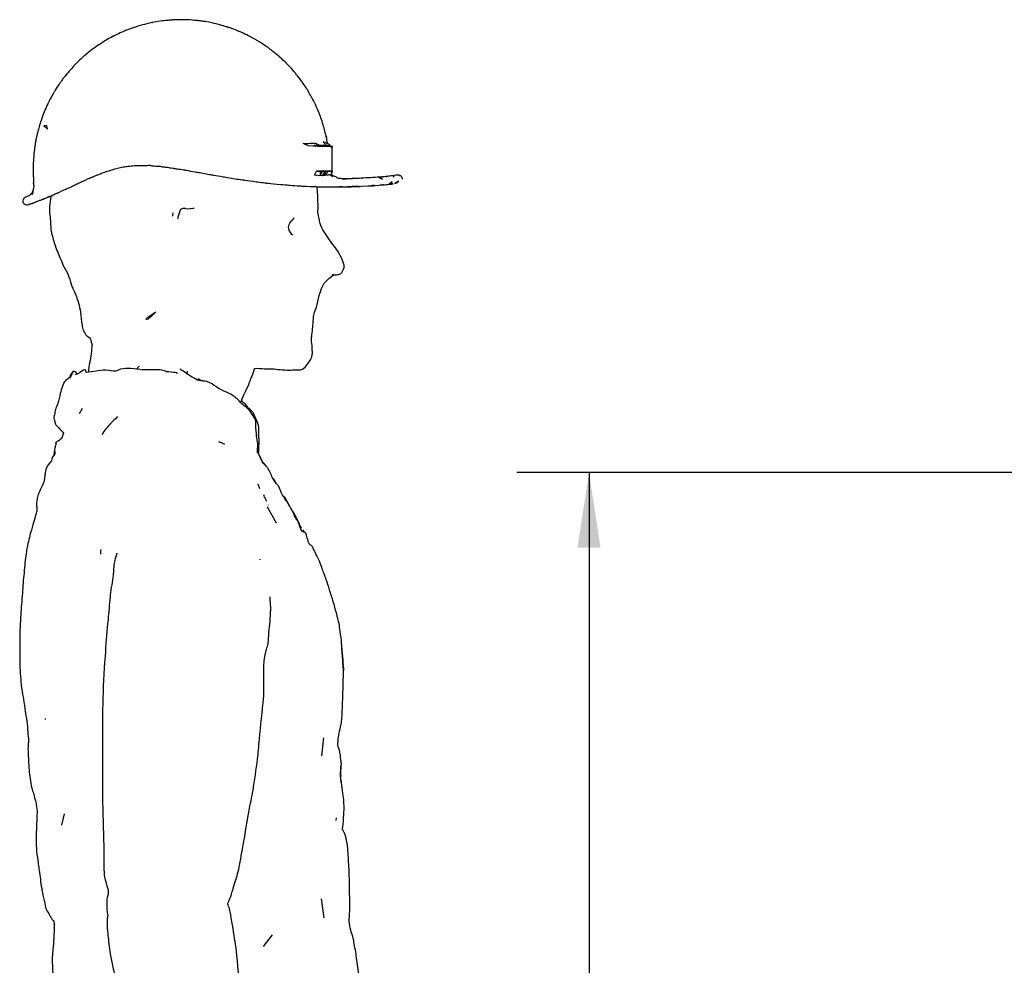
# Paper-space layout 'Sheet8' of a CAD drawing. Header units: inches. Extents: x 2.62 to 9.83, y 0.45 to 7.44.
# Tile 4 of 11: x 2.64 to 4.34, y 5.77 to 7.41. Entities that reach past the tile are written whole.
import ezdxf

# ---------------------------------------------------------------- set-up
doc = ezdxf.new("R2010")
doc.units = ezdxf.units.IN
doc.header["$MEASUREMENT"] = 0
doc.layers.add('FORMAT', color=7, linetype='Continuous')
doc.styles.add('SLDTEXTSTYLE0', font='TXT', dxfattribs={"width": 0.75})
doc.dimstyles.new('SLDDIMSTYLE11', dxfattribs={"dimtxt": 0.104167, "dimasz": 0.13, "dimexe": 0, "dimexo": 0.0625, "dimgap": 0.026042, "dimtad": 0, "dimtih": 1, "dimtoh": 1, "dimdec": 1, "dimlfac": 18, "dimrnd": 1e-09, "dimzin": 12, "dimdsep": 46, "dimtxsty": 'SLDTEXTSTYLE0', "dimsah": 1, "dimcen": 0.09, "dimadec": 0, "dimazin": 3, "dimtfac": 1, "dimtdec": 1, "dimtofl": 0, "dimtmove": 0, "dimatfit": 3, "dimfxl": 1, "dimfrac": 2, "dimtolj": 1, "dimtzin": 12, "dimarcsym": 0})

# ---------------------------------------------------------------- blocks, each defined once
blk = doc.blocks.new('_D_56')
at = {"layer": 'FORMAT', "color": 7}
for p, q in [((6.2512, 6.6212), (3.4981, 6.6212)), ((3.6231, 6.6212), (3.6231, 5.1191)), ((3.4692, 5.098), (3.4375, 5.098)), ((3.4375, 5.098), (3.4375, 4.9325)), ((3.777, 5.098), (3.8087, 5.098)), ((3.8087, 5.098), (3.8087, 4.9325)), ((3.4375, 4.9325), (3.4692, 4.9325)), ((3.8087, 4.9325), (3.777, 4.9325)), ((3.6231, 3.2835), (3.6231, 4.7725)), ((4.3396, 3.2835), (3.4981, 3.2835))]:
    blk.add_line(p, q, dxfattribs=at)
for points in [[(3.6231, 6.6212), (3.6031, 6.4912), (3.6431, 6.4912)], [(3.6231, 3.2835), (3.6431, 3.4135), (3.6031, 3.4135)]]:
    blk.add_solid(points, dxfattribs=at)
at = {"layer": 'FORMAT', "color": 7, "char_height": 0.10417, "attachment_point": 1, "style": 'SLDTEXTSTYLE0'}
for s, insert in [('1526', (3.4692, 5.0668)), ('60.1', (3.4884, 4.9068))]:
    blk.add_mtext(s, dxfattribs=dict(at, insert=insert))

psp = doc.layouts.new('Sheet8')

# ---------------------------------------------------------------- linework, layer by layer
at = {"color": 7, "linetype": 'Continuous', "lineweight": 25}
for p, q in [((2.68354, 7.22205), (2.67845, 7.22211)), ((3.16464, 7.18792), (3.14596, 7.18792)), ((3.17009, 7.19148), (3.17009, 7.19148)), ((3.17455, 7.18792), (3.17512, 7.18792)), ((3.17512, 7.18792), (3.1759, 7.1873)), ((3.17618, 7.18709), (3.17785, 7.18577)), ((3.17785, 7.16917), (3.17785, 7.18639)), ((3.17785, 7.14355), (3.17785, 7.16465)), ((3.14748, 7.13642), (3.15091, 7.14349)), ((3.15702, 7.14347), (3.1609, 7.14347)), ((3.15702, 7.14347), (3.15715, 7.13593)), ((3.1609, 7.14347), (3.15715, 7.13593)), ((3.16053, 7.13539), (3.15715, 7.13593)), ((3.16531, 7.14347), (3.16053, 7.13539)), ((3.1609, 7.14347), (3.16531, 7.14347)), ((3.16611, 7.14347), (3.16489, 7.13583)), ((3.17131, 7.14347), (3.16489, 7.13583)), ((3.16531, 7.14347), (3.16611, 7.14347)), ((3.17131, 7.14347), (3.16611, 7.14347)), ((3.17785, 7.14351), (3.1755, 7.13528)), ((3.17783, 7.13484), (3.1768, 7.13577)), ((3.17784, 7.14346), (3.17785, 7.14349)), ((3.17784, 7.14344), (3.17785, 7.14347)), ((3.17785, 7.14347), (3.17785, 7.14349)), ((3.17785, 7.14349), (3.17785, 7.14347)), ((3.26517, 7.12929), (3.2627, 7.13282)), ((3.19336, 7.1162), (3.19548, 7.11623)), ((3.19596, 7.11623), (3.19411, 7.11619)), ((3.21405, 7.1306), (3.19551, 7.13013)), ((3.19994, 7.13017), (3.21311, 7.13056)), ((3.2625, 7.12057), (3.26277, 7.12074)), ((3.26277, 7.12074), (3.26286, 7.12069)), ((3.29996, 7.12964), (3.29997, 7.12964)), ((2.65802, 7.10536), (2.65572, 7.10337)), ((2.65704, 7.10436), (2.65793, 7.10507)), ((2.6579, 7.10497), (2.6579, 7.10496)), ((2.65793, 7.10507), (2.65793, 7.10507)), ((2.64189, 7.08994), (2.64203, 7.08999)), ((2.64226, 7.09425), (2.64227, 7.09424)), ((2.91197, 7.06706), (2.90981, 7.06094)), ((2.92322, 7.07994), (2.92169, 7.07818)), ((3.17673, 6.96082), (3.18049, 6.96394)), ((3.19293, 6.96616), (3.19294, 6.96623)), ((2.73008, 6.79654), (2.73013, 6.79759)), ((2.73013, 6.79735), (2.73012, 6.79734)), ((2.73013, 6.79651), (2.73013, 6.79735)), ((2.73633, 6.7925), (2.73568, 6.79256)), ((2.73625, 6.79245), (2.73575, 6.79245)), ((2.75171, 6.79485), (2.7516, 6.79494)), ((2.8433, 6.80546), (2.83883, 6.80023)), ((2.89074, 6.79592), (2.88972, 6.79567)), ((2.92649, 6.79263), (2.92704, 6.79674)), ((2.95085, 6.78028), (2.94604, 6.78387)), ((2.74477, 6.73232), (2.73961, 6.72316)), ((2.74479, 6.73242), (2.74476, 6.73225)), ((2.69967, 6.67231), (2.69961, 6.67231)), ((2.69734, 6.65794), (2.69706, 6.65236)), ((2.69808, 6.65449), (2.69646, 6.65075)), ((3.05441, 6.64643), (3.05285, 6.6495)), ((3.05251, 6.59293), (3.04951, 6.60137)), ((3.06775, 6.56485), (3.06761, 6.56521)), ((3.16027, 6.1306), (3.16379, 6.16167)), ((2.71381, 6.02976), (2.70872, 6.01011)), ((3.18477, 6.01828), (3.18542, 6.02279)), ((3.16436, 5.84955), (3.15965, 5.8828)), ((3.05873, 5.8002), (3.07438, 5.82059))]:
    psp.add_line(p, q, dxfattribs=at)
at = {"color": 7, "linetype": 'Continuous', "lineweight": 25, "flags": 128}
for points in [[(2.67845, 7.22211), (2.6846, 7.21639), (2.68354, 7.22205)], [(3.15679, 7.18792), (3.14987, 7.1915), (3.14504, 7.19127), (3.14005, 7.19148), (3.13652, 7.19088), (3.13261, 7.191), (3.12757, 7.19119)], [(3.17775, 7.18473), (3.174, 7.18638), (3.15272, 7.18639), (3.13632, 7.18733), (3.12757, 7.19119)], [(3.16915, 7.19142), (3.1625, 7.19411), (3.16827, 7.18792), (3.16464, 7.18792)], [(3.17009, 7.19148), (3.17009, 7.19148), (3.16915, 7.19142)], [(3.17774, 7.14379), (3.17785, 7.16396), (3.17775, 7.18473)], [(3.17785, 7.18639), (3.17785, 7.18639), (3.17775, 7.18473)], [(3.15715, 7.13593), (3.15517, 7.13536), (3.15225, 7.13627), (3.15044, 7.13571), (3.14748, 7.13642)], [(3.17774, 7.14379), (3.16511, 7.14359), (3.15091, 7.14349)], [(3.15091, 7.14349), (3.15476, 7.14347), (3.15702, 7.14347)], [(3.16489, 7.13583), (3.16212, 7.13622), (3.16053, 7.13539)], [(3.1755, 7.13528), (3.17319, 7.13775), (3.17124, 7.13667), (3.16865, 7.13626), (3.16653, 7.13638), (3.16489, 7.13583)], [(3.17774, 7.14379), (3.17785, 7.14359), (3.17785, 7.14351)], [(3.26517, 7.12929), (3.25787, 7.13297), (3.2627, 7.13282)], [(3.28483, 7.13276), (3.2846, 7.1354), (3.284, 7.1345), (3.28483, 7.13276)], [(3.20164, 7.13012), (3.19609, 7.13004), (3.20231, 7.12964), (3.20164, 7.13012)], [(3.28154, 7.12526), (3.27999, 7.12186), (3.27609, 7.12068), (3.28154, 7.12526)], [(3.29342, 7.12608), (3.28678, 7.12196), (3.29141, 7.12391), (3.29342, 7.12608)], [(2.71219, 6.69), (2.71218, 6.68974), (2.70957, 6.68123), (2.70961, 6.68089), (2.70961, 6.68089)], [(3.08153, 6.53347), (3.06575, 6.56103), (3.06729, 6.56204), (3.06729, 6.56204)], [(2.69648, 5.83931), (2.69662, 5.83794), (2.69654, 5.83897), (2.69599, 5.82782), (2.69586, 5.81845), (2.69497, 5.80543), (2.69383, 5.79508), (2.69302, 5.77991), (2.69298, 5.77788), (2.69294, 5.77707), (2.6929, 5.7751), (2.69438, 5.73782), (2.69552, 5.71425), (2.69689, 5.6757), (2.69738, 5.665), (2.69746, 5.66408), (2.69689, 5.66064), (2.69532, 5.65192), (2.69532, 5.65192)]]:
    psp.add_lwpolyline(points, dxfattribs=at)
at = {"color": 7, "linetype": 'Continuous', "lineweight": 25}
for centre, radius, start, end in [((3.17261, 7.5464), 0.40293, 269.81499, 270.74586), ((3.19458, 7.12597), 0.02123, 146.29361, 153.99648)]:
    psp.add_arc(centre, radius, start, end, dxfattribs=at)
for points, knots in [([(3.17009, 7.19148), (3.16995, 7.19217), (3.16973, 7.19325), (3.16684, 7.20888), (3.16866, 7.1997), (3.16715, 7.20543), (3.16473, 7.21539), (3.16413, 7.21803), (3.16408, 7.21823), (3.16311, 7.22124), (3.16096, 7.22931), (3.15745, 7.23849), (3.15674, 7.24052), (3.15628, 7.24173), (3.15635, 7.24151), (3.15257, 7.25027), (3.1513, 7.25354), (3.15113, 7.25444), (3.14581, 7.26516), (3.14349, 7.26979), (3.14385, 7.26888), (3.13773, 7.28023), (3.13415, 7.2858), (3.13233, 7.28884), (3.12997, 7.29249), (3.12582, 7.29818), (3.12652, 7.29726), (3.11573, 7.31158), (3.11493, 7.31241), (3.10467, 7.32426), (3.10634, 7.32242), (3.10092, 7.32803), (3.09795, 7.33112), (3.09623, 7.33255), (3.08842, 7.34044), (3.07442, 7.3515), (3.07748, 7.34951), (3.07502, 7.35103), (3.06584, 7.35828), (3.06102, 7.36149), (3.05743, 7.3639), (3.05208, 7.36737), (3.04522, 7.37144), (3.03874, 7.37509), (3.03746, 7.37578), (3.03246, 7.37849), (3.02096, 7.38372), (3.01587, 7.38605), (3.01739, 7.3853), (3.00354, 7.39102), (3.00336, 7.39082), (2.99988, 7.39212), (2.9903, 7.3952), (3.00304, 7.3908), (2.99046, 7.39509), (2.99056, 7.39505), (2.98306, 7.39704), (2.97231, 7.39998), (2.96892, 7.4005), (2.95913, 7.40248), (2.95644, 7.40285), (2.94767, 7.40398), (2.94428, 7.40449), (2.93754, 7.40485), (2.93046, 7.40554), (2.92869, 7.4056), (2.92384, 7.40571), (2.91567, 7.40584), (2.91644, 7.40587), (2.91557, 7.40584), (2.91156, 7.40569), (2.90328, 7.40537), (2.89955, 7.40532), (2.89717, 7.40508), (2.89247, 7.40439), (2.88472, 7.40402), (2.87485, 7.40232), (2.86919, 7.40138), (2.86577, 7.40075), (2.86699, 7.40098), (2.86028, 7.39976), (2.85337, 7.39773), (2.84902, 7.39679), (2.84899, 7.39678), (2.84582, 7.39583), (2.83656, 7.39297), (2.83344, 7.392), (2.83407, 7.3922), (2.82251, 7.38798), (2.82237, 7.38795), (2.82175, 7.3877), (2.81944, 7.38668), (2.816, 7.38532), (2.80854, 7.38199), (2.7933, 7.37431), (2.80193, 7.3787), (2.80025, 7.3781), (2.79506, 7.37522), (2.79444, 7.37484), (2.78579, 7.37023), (2.7795, 7.36609), (2.77639, 7.36414), (2.768, 7.35869), (2.7603, 7.35267), (2.75747, 7.3506), (2.75401, 7.34762), (2.75031, 7.34471), (2.74858, 7.34307), (2.74005, 7.33559), (2.73532, 7.33088), (2.7253, 7.32044), (2.72239, 7.31662), (2.71902, 7.31304), (2.7157, 7.30892), (2.71075, 7.30235), (2.71299, 7.30568), (2.70591, 7.29558), (2.70591, 7.29573), (2.70115, 7.28874), (2.69853, 7.28464), (2.69563, 7.27971), (2.69633, 7.28093), (2.68807, 7.26574), (2.68732, 7.26455), (2.68472, 7.25922), (2.68051, 7.2502), (2.67752, 7.24251), (2.67378, 7.23272), (2.67271, 7.22911), (2.67184, 7.22637), (2.67101, 7.22322), (2.669, 7.21551), (2.66819, 7.21421), (2.66596, 7.20452), (2.6632, 7.1916), (2.66583, 7.20346), (2.66259, 7.18684), (2.66138, 7.17526), (2.66118, 7.17512), (2.66092, 7.17197), (2.66102, 7.17247), (2.65954, 7.15219), (2.66001, 7.15015), (2.65999, 7.13475), (2.66028, 7.13312), (2.66072, 7.12799), (2.66066, 7.12377), (2.66052, 7.12061), (2.66087, 7.12652), (2.66011, 7.11353), (2.66138, 7.12177), (2.65863, 7.10266), (2.65639, 7.10143), (2.66024, 7.11193), (2.65847, 7.10667), (2.6579, 7.10497)], [0, 0, 0, 0, 0.0057373, 0.0090655, 0.0270714, 0.0339509, 0.0412996, 0.041466, 0.0414751, 0.0417122, 0.0497557, 0.0565648, 0.0575547, 0.0575948, 0.0590732, 0.0614253, 0.0787955, 0.0929735, 0.1005384, 0.1007024, 0.1028162, 0.1095801, 0.1191341, 0.1201839, 0.1307904, 0.1309863, 0.1337784, 0.1423102, 0.1508191, 0.156153, 0.167172, 0.1781362, 0.1795318, 0.1859543, 0.1968704, 0.2083179, 0.2267997, 0.252748, 0.261736, 0.2619454, 0.2642471, 0.2728516, 0.2798135, 0.2910626, 0.2934707, 0.3049011, 0.3141639, 0.3144728, 0.3166719, 0.326201, 0.3390039, 0.3396067, 0.3474622, 0.3533792, 0.3587577, 0.3607762, 0.3644411, 0.3774104, 0.3900346, 0.3901083, 0.4032185, 0.4153947, 0.4244395, 0.4433454, 0.4450269, 0.445563, 0.4505991, 0.4544355, 0.4547038, 0.4547165, 0.4560883, 0.4647605, 0.4665257, 0.4691749, 0.4781744, 0.4876628, 0.4878302, 0.4978231, 0.4987719, 0.5003542, 0.5011247, 0.5152063, 0.5152272, 0.515241, 0.5152833, 0.5261679, 0.526376, 0.5275949, 0.535239, 0.5354492, 0.5354676, 0.5378155, 0.5559188, 0.5586134, 0.5718948, 0.5846433, 0.596458, 0.5964734, 0.5978132, 0.6062293, 0.6121951, 0.6142732, 0.6224723, 0.6314791, 0.6320074, 0.6441432, 0.6443766, 0.6445216, 0.6533607, 0.660179, 0.6610177, 0.6812808, 0.684693, 0.6847714, 0.6917432, 0.7068094, 0.7150105, 0.7268374, 0.7270551, 0.7386247, 0.7386842, 0.7405156, 0.7526148, 0.754835, 0.7549499, 0.7645106, 0.7749612, 0.7750101, 0.7936645, 0.7943208, 0.7957158, 0.8182398, 0.8286909, 0.830176, 0.8399499, 0.8609061, 0.8672066, 0.8752046, 0.8776491, 0.8777338, 0.8813113, 0.8905295, 0.9024033, 0.9037029, 0.9191241, 0.9302697, 0.9303023, 0.9304004, 0.9358948, 0.955787, 0.9736091, 0.9785729, 0.99108, 0.9971324, 1, 1, 1, 1]), ([(3.16464, 7.18792), (3.16734, 7.18863), (3.1708, 7.18954), (3.17658, 7.18695), (3.17785, 7.18638)], [0, 0, 0, 0, 0.7800591, 1, 1, 1, 1]), ([(3.17785, 7.18639), (3.17741, 7.18671), (3.176, 7.18773), (3.18215, 7.18162), (3.17116, 7.19072), (3.1705, 7.19119), (3.17009, 7.19148)], [0, 0, 0, 0, 0.2548603, 0.8251381, 0.8900441, 1, 1, 1, 1]), ([(2.71178, 7.11031), (2.71256, 7.11086), (2.71388, 7.11179), (2.71847, 7.11278), (2.71985, 7.11408), (2.72515, 7.11487), (2.73223, 7.11965), (2.73314, 7.11993), (2.73945, 7.1233), (2.74422, 7.12509), (2.74899, 7.12732), (2.75171, 7.12863), (2.75682, 7.13125), (2.75803, 7.13123), (2.76253, 7.13349), (2.76611, 7.13523), (2.77234, 7.13737), (2.77706, 7.13938), (2.78359, 7.14159), (2.7886, 7.14375), (2.7958, 7.14557), (2.80097, 7.14734), (2.80704, 7.14895), (2.81311, 7.1502), (2.81878, 7.1513), (2.8231, 7.15203), (2.83127, 7.15258), (2.83834, 7.15344), (2.84705, 7.15353), (2.85311, 7.15349), (2.85905, 7.15328), (2.86194, 7.15455), (2.86506, 7.15207), (2.87132, 7.15278), (2.876, 7.1519), (2.87819, 7.15235), (2.88295, 7.15095), (2.88876, 7.15079), (2.89683, 7.14952), (2.89992, 7.14887), (2.90468, 7.14839), (2.90425, 7.14836), (2.90681, 7.14765), (2.91099, 7.14778), (2.918, 7.14593), (2.92289, 7.14542), (2.92935, 7.14405), (2.93653, 7.14315), (2.94626, 7.14112), (2.95475, 7.14034), (2.96383, 7.13798), (2.97559, 7.13622), (2.98488, 7.13451), (3.00056, 7.13176), (3.013, 7.12982), (3.02129, 7.12867), (3.02639, 7.12784), (3.02141, 7.12879), (3.041, 7.12583), (3.04805, 7.12496), (3.06, 7.12342), (3.07131, 7.12211), (3.0793, 7.12122), (3.0923, 7.12015), (3.09164, 7.12014), (3.09848, 7.11966), (3.10543, 7.11914), (3.11649, 7.11816), (3.13679, 7.11718), (3.14551, 7.11676), (3.14467, 7.11679), (3.15551, 7.11649), (3.16674, 7.11645), (3.17457, 7.1161), (3.17581, 7.11611), (3.17471, 7.116), (3.20089, 7.11626), (3.18713, 7.11606), (3.19534, 7.11622), (3.19606, 7.11623)], [0, 0, 0, 0, 0.013555, 0.0230459, 0.024736, 0.0266153, 0.0550614, 0.0565022, 0.066993, 0.0827529, 0.0854722, 0.0946307, 0.1055485, 0.1138083, 0.1163252, 0.1313284, 0.1412229, 0.1525069, 0.1592342, 0.1772026, 0.1843189, 0.1969313, 0.2055788, 0.2204402, 0.2218037, 0.2368495, 0.2465475, 0.2620558, 0.2722997, 0.2882998, 0.2918054, 0.3008554, 0.3040726, 0.31766, 0.3234765, 0.3279911, 0.3335248, 0.3439367, 0.3570403, 0.3659245, 0.3694373, 0.3697034, 0.3699013, 0.3795084, 0.3967415, 0.4000733, 0.4026617, 0.4272818, 0.433352, 0.4485714, 0.4665091, 0.4765809, 0.5033704, 0.5107859, 0.5504854, 0.5557437, 0.5612931, 0.5631675, 0.5807799, 0.6034405, 0.624302, 0.6358871, 0.6717409, 0.676776, 0.6781299, 0.6793977, 0.7018921, 0.7328058, 0.7380992, 0.7950764, 0.7997275, 0.8029477, 0.8543917, 0.8589213, 0.8590823, 0.8597654, 0.9627216, 0.99671, 1, 1, 1, 1]), ([(3.17609, 7.13631), (3.17674, 7.13584), (3.1799, 7.13354), (3.17688, 7.13404), (3.17825, 7.13425), (3.17844, 7.13428)], [0, 0, 0, 0, 0.1830798, 0.8876928, 1, 1, 1, 1]), ([(3.17688, 7.13769), (3.17702, 7.13842), (3.17802, 7.1437), (3.17579, 7.13447), (3.17785, 7.14215), (3.17785, 7.14351), (3.17785, 7.14351)], [0, 0, 0, 0, 0.1116865, 0.8018045, 0.9998874, 1, 1, 1, 1]), ([(3.29997, 7.12964), (3.29977, 7.13026), (3.29943, 7.13132), (3.29903, 7.1335), (3.29749, 7.13486), (3.29693, 7.1353), (3.29668, 7.13524), (3.29013, 7.13764), (3.28704, 7.1357), (3.28238, 7.13536), (3.28504, 7.13556), (3.26341, 7.13349), (3.28157, 7.13523), (3.25954, 7.13293), (3.24382, 7.13219), (3.22739, 7.13102), (3.22951, 7.13124), (3.22749, 7.13107), (3.20866, 7.13036), (3.20747, 7.13037), (3.19329, 7.12989), (3.1966, 7.13016), (3.18827, 7.13139), (3.19082, 7.12985), (3.18495, 7.1334), (3.1805, 7.1348), (3.17769, 7.13704), (3.17723, 7.13747), (3.17692, 7.13775)], [0, 0, 0, 0, 0.0058342, 0.0099803, 0.0167469, 0.0169145, 0.017689, 0.0285543, 0.0580508, 0.0585878, 0.0680297, 0.0863955, 0.153073, 0.211495, 0.3184983, 0.3204953, 0.3516875, 0.3819283, 0.6242843, 0.6866769, 0.8589543, 0.8843515, 0.9252566, 0.9587175, 0.9665961, 0.9825831, 0.9883177, 1, 1, 1, 1]), ([(3.15399, 7.07063), (3.15369, 7.07063), (3.15289, 7.07065), (3.15448, 7.08041), (3.15282, 7.09626), (3.15325, 7.10116), (3.1522, 7.11113), (3.1522, 7.11556), (3.15221, 7.11661)], [0, 0, 0, 0, 0.03227666, 0.08748033, 0.507688, 0.74275426, 0.93900633, 1, 1, 1, 1]), ([(3.15221, 7.11654), (3.15423, 7.11649), (3.1599, 7.11634), (3.16126, 7.11627), (3.16837, 7.11613), (3.17066, 7.11615), (3.17285, 7.11617)], [0, 0, 0, 0, 0.2668564, 0.7489256, 0.7593424, 1, 1, 1, 1]), ([(3.17803, 7.11612), (3.18776, 7.11616), (3.19761, 7.11619), (3.20206, 7.11627), (3.20236, 7.11628), (3.20268, 7.11629), (3.21414, 7.11696), (3.21066, 7.11643), (3.21141, 7.11655), (3.21412, 7.11665), (3.26372, 7.11869), (3.24886, 7.11855), (3.24573, 7.11819), (3.25456, 7.11889), (3.26587, 7.11976), (3.26541, 7.11973), (3.26552, 7.11974), (3.26534, 7.11972), (3.26757, 7.11993), (3.2599, 7.11925), (3.28221, 7.12116), (3.28096, 7.12122), (3.28327, 7.12142), (3.28335, 7.12146), (3.28397, 7.12161), (3.27993, 7.12116), (3.27616, 7.12074)], [0, 0, 0, 0, 0.0624989, 0.0633616, 0.0638637, 0.0646698, 0.0655078, 0.314982, 0.3159845, 0.3450471, 0.3822638, 0.6269033, 0.6387155, 0.6389462, 0.7608243, 0.7620502, 0.762661, 0.7633838, 0.768112, 0.7809695, 0.9414663, 0.9589042, 0.9605663, 0.9630513, 0.9654973, 1, 1, 1, 1]), ([(3.18521, 7.11612), (3.18543, 7.11611), (3.18571, 7.11611), (3.18697, 7.11612), (3.18723, 7.11613)], [0, 0, 0, 0, 0.7871407, 1, 1, 1, 1]), ([(3.19397, 7.11619), (3.19307, 7.11617), (3.19098, 7.11613), (3.19278, 7.11619), (3.1938, 7.11622)], [0, 0, 0, 0, 0.4307462, 1, 1, 1, 1]), ([(3.20849, 7.11645), (3.20821, 7.11644), (3.2004, 7.11613), (3.20459, 7.1163), (3.20863, 7.11646)], [0, 0, 0, 0, 0.0355014, 1, 1, 1, 1]), ([(3.20452, 7.11634), (3.20454, 7.11634), (3.20555, 7.11635), (3.20464, 7.11632), (3.20662, 7.11639), (3.20722, 7.11642)], [0, 0, 0, 0, 0.0100821, 0.7019906, 1, 1, 1, 1]), ([(3.20972, 7.1165), (3.21042, 7.11651), (3.21133, 7.11654), (3.20934, 7.1165), (3.20885, 7.11649)], [0, 0, 0, 0, 0.75556955, 1, 1, 1, 1]), ([(3.20936, 7.1165), (3.22002, 7.11691), (3.23339, 7.11743), (3.21361, 7.11665), (3.20961, 7.1165)], [0, 0, 0, 0, 0.7976269, 1, 1, 1, 1]), ([(2.64203, 7.08999), (2.6425, 7.08909), (2.64326, 7.08764), (2.64356, 7.08756), (2.64424, 7.08648), (2.6463, 7.0856), (2.64821, 7.08468), (2.65047, 7.08535), (2.65653, 7.08621), (2.64981, 7.08522), (2.65958, 7.08802), (2.65847, 7.08801), (2.66182, 7.08909), (2.66428, 7.09003), (2.66611, 7.09075), (2.67053, 7.09252), (2.67407, 7.09383), (2.6777, 7.09545), (2.68092, 7.09662), (2.68356, 7.09773), (2.68747, 7.09942), (2.69073, 7.10052), (2.70204, 7.10611), (2.70343, 7.10611), (2.70701, 7.10809), (2.70778, 7.10852)], [0, 0, 0, 0, 0.0179783, 0.0291292, 0.0319462, 0.0369608, 0.0643082, 0.1125148, 0.1147178, 0.2902826, 0.294214, 0.4095856, 0.4713412, 0.5130484, 0.5453358, 0.6109807, 0.6766482, 0.6981838, 0.7493143, 0.7808736, 0.7920876, 0.8916985, 0.9377871, 0.9865713, 1, 1, 1, 1]), ([(2.6579, 7.10496), (2.65744, 7.10465), (2.65584, 7.10357), (2.65238, 7.1006), (2.65239, 7.10123), (2.64898, 7.09927), (2.64571, 7.0978), (2.6446, 7.09733), (2.64414, 7.09679), (2.64309, 7.09537), (2.64226, 7.09425)], [0, 0, 0, 0, 0.0689677, 0.2402137, 0.4439578, 0.6657634, 0.8189808, 0.867101, 0.8951045, 1, 1, 1, 1]), ([(2.68397, 7.09791), (2.68399, 7.09791), (2.68465, 7.09812), (2.68577, 7.09867), (2.68778, 7.0995), (2.68925, 7.10013), (2.69028, 7.10057)], [0, 0, 0, 0, 0.0058281, 0.2906835, 0.5011993, 1, 1, 1, 1]), ([(2.69028, 7.10061), (2.69025, 7.10029), (2.68967, 7.0941), (2.68863, 7.08718), (2.6876, 7.07513), (2.68934, 7.06481), (2.68992, 7.05105), (2.69061, 7.04229), (2.693, 7.02961), (2.6959, 7.02069), (2.70151, 7.00439), (2.70603, 6.99474), (2.70997, 6.9845), (2.71375, 6.97704), (2.72101, 6.96529), (2.72446, 6.95092), (2.72788, 6.94153), (2.73303, 6.93105), (2.73821, 6.91762), (2.74271, 6.89727), (2.74366, 6.88248), (2.74546, 6.87065), (2.74803, 6.86532), (2.75015, 6.86066), (2.75377, 6.85773), (2.76062, 6.85239), (2.75954, 6.84834), (2.76179, 6.84408), (2.76188, 6.8439)], [0, 0, 0, 0, 0.0035666, 0.068197, 0.0753295, 0.1348474, 0.1809967, 0.223454, 0.235131, 0.3206818, 0.3247945, 0.4231498, 0.4336238, 0.4473261, 0.5145705, 0.5819035, 0.6082129, 0.6229451, 0.7094423, 0.7676465, 0.8495722, 0.8685242, 0.8997169, 0.9091186, 0.9322679, 0.947934, 0.9978629, 1, 1, 1, 1]), ([(2.70778, 7.10852), (2.70875, 7.10894), (2.70982, 7.10941), (2.71162, 7.11023), (2.71178, 7.11031)], [0, 0, 0, 0, 0.9082899, 1, 1, 1, 1]), ([(2.64227, 7.09424), (2.64209, 7.09289), (2.64191, 7.09153), (2.64189, 7.08995), (2.64189, 7.08994)], [0, 0, 0, 0, 0.9936189, 1, 1, 1, 1]), ([(2.65588, 7.08696), (2.65586, 7.08695), (2.655, 7.08645), (2.65058, 7.08506), (2.65251, 7.08609), (2.65567, 7.08692), (2.65594, 7.08699)], [0, 0, 0, 0, 0.0056437, 0.4366102, 0.9522455, 1, 1, 1, 1]), ([(2.65686, 7.08732), (2.65727, 7.08748), (2.6586, 7.08799), (2.65925, 7.08788), (2.66068, 7.08871), (2.66072, 7.08873)], [0, 0, 0, 0, 0.3043911, 0.9828019, 1, 1, 1, 1]), ([(2.66696, 7.09109), (2.66703, 7.09108), (2.66711, 7.09107), (2.66731, 7.09122), (2.66734, 7.09123)], [0, 0, 0, 0, 0.8857724, 1, 1, 1, 1]), ([(2.67458, 7.0941), (2.67484, 7.09418), (2.6759, 7.09451), (2.67709, 7.0954), (2.67845, 7.09547), (2.67878, 7.0958), (2.67882, 7.09583)], [0, 0, 0, 0, 0.1834831, 0.7479071, 0.9729284, 1, 1, 1, 1]), ([(2.68005, 7.09631), (2.68004, 7.0963), (2.68003, 7.09626), (2.6801, 7.09632), (2.68015, 7.09635)], [0, 0, 0, 0, 0.30932495, 1, 1, 1, 1]), ([(2.90231, 7.07111), (2.90216, 7.07048), (2.90154, 7.0678), (2.90126, 7.06651), (2.90106, 7.06552)], [0, 0, 0, 0, 0.2347215, 1, 1, 1, 1]), ([(2.93789, 7.07895), (2.93789, 7.07895), (2.94221, 7.08001), (2.92711, 7.07608), (2.91531, 7.08118), (2.91317, 7.07214), (2.91197, 7.06706)], [0, 0, 0, 0, 0.0000006, 0.3613215, 0.6409848, 1, 1, 1, 1]), ([(3.19542, 6.99032), (3.19519, 6.99087), (3.19004, 7.00343), (3.17429, 7.02265), (3.15698, 7.04742), (3.15477, 7.06459), (3.15399, 7.07063)], [0, 0, 0, 0, 0.019342, 0.4426584, 0.8039039, 1, 1, 1, 1]), ([(3.10974, 7.03328), (3.10969, 7.03321), (3.10923, 7.03244), (3.09743, 7.04645), (3.10674, 7.05663), (3.11225, 7.06265)], [0, 0, 0, 0, 0.0411474, 0.4335295, 1, 1, 1, 1]), ([(3.19294, 6.96623), (3.19313, 6.96631), (3.19436, 6.96678), (3.19798, 6.97346), (3.19963, 6.97947), (3.19636, 6.98699), (3.19575, 6.98913), (3.19542, 6.99032)], [0, 0, 0, 0, 0.0547119, 0.3609231, 0.4834837, 0.715214, 1, 1, 1, 1]), ([(3.17812, 6.96467), (3.18004, 6.96419), (3.18398, 6.96321), (3.18932, 6.96472), (3.19211, 6.96583), (3.19293, 6.96616)], [0, 0, 0, 0, 0.40091077, 0.82400826, 1, 1, 1, 1]), ([(3.04371, 6.8014), (3.04399, 6.80146), (3.0488, 6.80249), (3.06052, 6.80033), (3.07227, 6.80122), (3.08807, 6.79978), (3.10402, 6.7977), (3.11443, 6.80001), (3.12257, 6.79839), (3.13, 6.80227), (3.13413, 6.80845), (3.13957, 6.81444), (3.14239, 6.82), (3.14301, 6.82395), (3.14397, 6.82796), (3.14345, 6.83243), (3.14387, 6.84036), (3.14146, 6.84992), (3.14411, 6.86599), (3.14499, 6.88177), (3.14624, 6.89727), (3.15262, 6.90976), (3.15375, 6.92239), (3.15627, 6.93089), (3.15849, 6.93639), (3.16294, 6.95029), (3.17164, 6.95694), (3.17673, 6.96082)], [0, 0, 0, 0, 0.0038986, 0.0660146, 0.1204523, 0.1397398, 0.249647, 0.2648689, 0.3189193, 0.3204425, 0.3630456, 0.4021888, 0.4115252, 0.4331445, 0.447666, 0.4581351, 0.4856358, 0.5361633, 0.5677369, 0.6689117, 0.7091623, 0.758101, 0.83803, 0.8498281, 0.8584345, 0.9172731, 1, 1, 1, 1]), ([(2.87198, 6.89952), (2.86364, 6.89411), (2.85186, 6.88647), (2.85999, 6.88638), (2.8672, 6.89429), (2.87198, 6.89952)], [0, 0, 0, 0, 0.4508756, 0.6367924, 1, 1, 1, 1]), ([(2.76206, 6.84394), (2.76183, 6.84256), (2.76071, 6.83581), (2.76071, 6.82321), (2.75719, 6.81118), (2.75645, 6.80352), (2.75588, 6.79955), (2.75567, 6.79702), (2.75553, 6.79528)], [0, 0, 0, 0, 0.0874029, 0.4265408, 0.7549197, 0.8448824, 0.8936841, 1, 1, 1, 1]), ([(2.73013, 6.79759), (2.72975, 6.79707), (2.72718, 6.79352), (2.72758, 6.79236), (2.72415, 6.78692), (2.72271, 6.78464)], [0, 0, 0, 0, 0.0907936, 0.6172463, 1, 1, 1, 1]), ([(2.72966, 6.79693), (2.72935, 6.79667), (2.72788, 6.79541), (2.72414, 6.79017), (2.72386, 6.78785), (2.72365, 6.7862)], [0, 0, 0, 0, 0.0719751, 0.3378484, 1, 1, 1, 1]), ([(2.73575, 6.79245), (2.7354, 6.79316), (2.73454, 6.79486), (2.73173, 6.79592), (2.73008, 6.79654)], [0, 0, 0, 0, 0.4131273, 1, 1, 1, 1]), ([(2.7516, 6.79494), (2.75114, 6.79767), (2.75016, 6.80347), (2.73502, 6.78911), (2.7334, 6.7915), (2.73321, 6.79179)], [0, 0, 0, 0, 0.4391414, 0.9327645, 1, 1, 1, 1]), ([(2.7342, 6.79453), (2.73417, 6.79459), (2.73402, 6.79492), (2.73371, 6.79491), (2.73345, 6.79489)], [0, 0, 0, 0, 0.1922882, 1, 1, 1, 1]), ([(2.84964, 6.79869), (2.84319, 6.79996), (2.83151, 6.80225), (2.81122, 6.80144), (2.80277, 6.79532), (2.78419, 6.79999), (2.76845, 6.79633), (2.7574, 6.79535), (2.75171, 6.79485)], [0, 0, 0, 0, 0.18993724, 0.34366132, 0.45049073, 0.6167399, 0.80277859, 1, 1, 1, 1]), ([(2.89115, 6.79626), (2.88969, 6.79676), (2.87808, 6.80078), (2.86258, 6.79897), (2.85076, 6.79897), (2.84888, 6.79897)], [0, 0, 0, 0, 0.1076639, 0.858026, 1, 1, 1, 1]), ([(2.90831, 6.79357), (2.90831, 6.79357), (2.91357, 6.79397), (2.90215, 6.79494), (2.89074, 6.79592)], [0, 0, 0, 0, 0.0000014, 1, 1, 1, 1]), ([(2.95241, 6.78013), (2.95079, 6.78006), (2.94485, 6.77981), (2.92554, 6.7931), (2.91675, 6.79884), (2.91383, 6.80075)], [0, 0, 0, 0, 0.2011164, 0.7347212, 1, 1, 1, 1]), ([(3.01918, 6.74268), (3.01949, 6.74334), (3.02233, 6.7495), (3.027, 6.76159), (3.03363, 6.77245), (3.03564, 6.78025), (3.03902, 6.78721), (3.0416, 6.79479), (3.0433, 6.80081), (3.04348, 6.80146)], [0, 0, 0, 0, 0.0347269, 0.3248378, 0.6056893, 0.6258411, 0.7031691, 0.9679616, 1, 1, 1, 1]), ([(2.71275, 6.77621), (2.71252, 6.7755), (2.71082, 6.77023), (2.70857, 6.76464), (2.70557, 6.75393), (2.70408, 6.74396), (2.70036, 6.73637), (2.69839, 6.72969), (2.69679, 6.72181), (2.69466, 6.7158), (2.69735, 6.71204), (2.69731, 6.70577), (2.70115, 6.70231), (2.70601, 6.69686), (2.70785, 6.69451), (2.71077, 6.69148), (2.71248, 6.68969)], [0, 0, 0, 0, 0.019661, 0.1469925, 0.1723139, 0.3289247, 0.3750543, 0.4617171, 0.5009006, 0.6015059, 0.6648745, 0.7027747, 0.7566527, 0.7965046, 0.8805452, 1, 1, 1, 1]), ([(2.72306, 6.78669), (2.71773, 6.78191), (2.71188, 6.77667), (2.71268, 6.77625), (2.71275, 6.77621)], [0, 0, 0, 0, 0.911781, 1, 1, 1, 1]), ([(2.98125, 6.76706), (2.98121, 6.76709), (2.97609, 6.77024), (2.96818, 6.7774), (2.95802, 6.77943), (2.95325, 6.78016), (2.95227, 6.78031)], [0, 0, 0, 0, 0.0042326, 0.55421363, 0.9084959, 1, 1, 1, 1]), ([(3.0177, 6.74395), (3.01699, 6.74484), (3.01232, 6.75063), (3.0036, 6.75707), (2.98109, 6.76657), (2.98117, 6.76694), (2.9812, 6.76709)], [0, 0, 0, 0, 0.0717802, 0.4699153, 0.7816925, 1, 1, 1, 1]), ([(3.10277, 6.56451), (3.10256, 6.56562), (3.10201, 6.56856), (3.09582, 6.57409), (3.08911, 6.58766), (3.08559, 6.59724), (3.08123, 6.60235), (3.07483, 6.61002), (3.07131, 6.62112), (3.06425, 6.63305), (3.05557, 6.63827), (3.052, 6.65335), (3.0486, 6.65734), (3.04875, 6.65309), (3.04853, 6.6625), (3.05009, 6.67204), (3.04692, 6.67923), (3.04678, 6.69072), (3.04539, 6.70012), (3.04635, 6.70874), (3.04388, 6.71728), (3.03872, 6.72157), (3.03403, 6.73095), (3.02608, 6.73648), (3.02033, 6.74161), (3.0177, 6.74395)], [0, 0, 0, 0, 0.0134966, 0.0358615, 0.1517404, 0.1544185, 0.1643753, 0.2311952, 0.2730646, 0.3131344, 0.3847348, 0.4782924, 0.5256998, 0.5667413, 0.6125555, 0.6190805, 0.6852415, 0.7227114, 0.7748243, 0.8281082, 0.8299735, 0.8861479, 0.9043715, 0.9563558, 1, 1, 1, 1]), ([(3.0495, 6.70481), (3.04879, 6.70687), (3.04691, 6.71236), (3.0431, 6.72013), (3.04058, 6.7268), (3.03312, 6.73199), (3.02821, 6.73971), (3.0229, 6.74396), (3.02168, 6.74531), (3.02103, 6.74573), (3.02067, 6.74596)], [0, 0, 0, 0, 0.1248129, 0.3334115, 0.4679668, 0.540363, 0.9005756, 0.9525819, 0.9733745, 1, 1, 1, 1]), ([(2.80619, 6.71813), (2.80196, 6.71422), (2.79138, 6.70444), (2.78357, 6.69376), (2.77887, 6.68735)], [0, 0, 0, 0, 0.3993478, 1, 1, 1, 1]), ([(3.05114, 6.68844), (3.05121, 6.69275), (3.05132, 6.6995), (3.04998, 6.7034), (3.0495, 6.70481)], [0, 0, 0, 0, 0.6376901, 1, 1, 1, 1]), ([(2.69961, 6.67231), (2.69941, 6.67145), (2.69888, 6.66917), (2.69703, 6.66301), (2.69587, 6.65406), (2.69594, 6.65155), (2.69143, 6.64509), (2.69282, 6.64015), (2.68678, 6.6379), (2.68152, 6.62576), (2.68074, 6.62135), (2.67969, 6.61276), (2.67907, 6.60938), (2.67925, 6.60601), (2.67819, 6.605), (2.67279, 6.59293), (2.67056, 6.58664), (2.66724, 6.58096), (2.66675, 6.57466), (2.66532, 6.56982), (2.66633, 6.55801), (2.66668, 6.55609), (2.66253, 6.54162), (2.66399, 6.54718), (2.65663, 6.52151), (2.65334, 6.50933), (2.65023, 6.49532), (2.64671, 6.47798), (2.64552, 6.46192), (2.64295, 6.43738), (2.64112, 6.41136), (2.63868, 6.38218), (2.63758, 6.36006), (2.63655, 6.3429), (2.63655, 6.32309), (2.63649, 6.30199), (2.63693, 6.28002), (2.63817, 6.26418), (2.63949, 6.24727), (2.64281, 6.23059), (2.64498, 6.21711), (2.64595, 6.20686), (2.64991, 6.18646), (2.65006, 6.1716), (2.65242, 6.15878), (2.65022, 6.14224), (2.65196, 6.12603), (2.65246, 6.10545), (2.6549, 6.09074), (2.65625, 6.07643), (2.66197, 6.06172), (2.66107, 6.06187), (2.66493, 6.04889), (2.665, 6.04881), (2.66563, 6.04115), (2.66693, 6.03511), (2.66614, 6.02408), (2.66568, 6.01322), (2.66518, 5.99366), (2.66426, 5.97489), (2.66766, 5.95037), (2.66918, 5.94028), (2.67136, 5.92304), (2.67306, 5.91119), (2.67501, 5.89786), (2.67586, 5.89303), (2.67832, 5.88242), (2.68011, 5.8745), (2.68277, 5.86172), (2.68221, 5.86557), (2.6898, 5.85202), (2.69308, 5.84551), (2.69681, 5.84438), (2.69625, 5.83663), (2.6959, 5.83182)], [0, 0, 0, 0, 0.0034961, 0.0092262, 0.0173724, 0.0252078, 0.0336859, 0.057013, 0.083013, 0.0832598, 0.0941895, 0.0967638, 0.1065124, 0.1154494, 0.1401303, 0.1430287, 0.1562554, 0.1760136, 0.1803041, 0.1977018, 0.2068401, 0.2225571, 0.2284838, 0.2582395, 0.2745125, 0.2878785, 0.3020973, 0.3128958, 0.3445617, 0.3491674, 0.38247, 0.4180432, 0.4319954, 0.4453276, 0.4667682, 0.4876276, 0.5050771, 0.5286831, 0.5326238, 0.5533831, 0.5761169, 0.5967294, 0.614242, 0.626836, 0.6432172, 0.6504953, 0.6738901, 0.6900048, 0.706063, 0.7247629, 0.7363274, 0.7595623, 0.762924, 0.7644953, 0.7671764, 0.7811034, 0.7853442, 0.8041896, 0.8091508, 0.8408382, 0.8610718, 0.8748694, 0.8793571, 0.9092512, 0.9123788, 0.913349, 0.930481, 0.9390452, 0.9391887, 0.9696207, 0.9757975, 0.9810741, 0.9882664, 1, 1, 1, 1]), ([(2.70953, 6.68089), (2.70911, 6.68054), (2.70534, 6.67738), (2.70708, 6.67786), (2.69715, 6.67184), (2.69842, 6.67208), (2.69967, 6.67231)], [0, 0, 0, 0, 0.0340857, 0.3048707, 0.3174521, 1, 1, 1, 1]), ([(2.99224, 6.66968), (2.99025, 6.67068), (2.98644, 6.6726), (2.98317, 6.67391), (2.98161, 6.67454)], [0, 0, 0, 0, 0.52008, 1, 1, 1, 1]), ([(3.05043, 6.65439), (3.05062, 6.6563), (3.05111, 6.6612), (3.05086, 6.66867), (3.05242, 6.67748), (3.0501, 6.6853), (3.05084, 6.68753), (3.05114, 6.68844)], [0, 0, 0, 0, 0.1460925, 0.3752113, 0.6483747, 0.8579905, 1, 1, 1, 1]), ([(3.06452, 6.6312), (3.06438, 6.63139), (3.06316, 6.6331), (3.05914, 6.63787), (3.05591, 6.64156), (3.05469, 6.6459), (3.05386, 6.64888)], [0, 0, 0, 0, 0.0514005, 0.4585829, 0.6282854, 1, 1, 1, 1]), ([(3.06718, 6.62744), (3.06711, 6.62757), (3.06699, 6.62781), (3.0669, 6.62792), (3.06686, 6.62797)], [0, 0, 0, 0, 0.5382036, 1, 1, 1, 1]), ([(3.08043, 6.60413), (3.07972, 6.60539), (3.07768, 6.60902), (3.07589, 6.61087), (3.07471, 6.61208)], [0, 0, 0, 0, 0.3468126, 1, 1, 1, 1]), ([(3.06451, 6.57149), (3.0632, 6.5742), (3.06092, 6.57891), (3.05983, 6.58142), (3.05937, 6.58249)], [0, 0, 0, 0, 0.5760811, 1, 1, 1, 1]), ([(3.10157, 6.56822), (3.09954, 6.57252), (3.09727, 6.57733), (3.09537, 6.57896), (3.09517, 6.57913)], [0, 0, 0, 0, 0.8944853, 1, 1, 1, 1]), ([(3.09982, 6.57061), (3.09981, 6.57068), (3.09979, 6.57092), (3.09966, 6.5714), (3.0989, 6.57266), (3.09914, 6.57238), (3.09934, 6.57215)], [0, 0, 0, 0, 0.0602647, 0.2101958, 0.3669152, 1, 1, 1, 1]), ([(3.10368, 6.56369), (3.10365, 6.56404), (3.10359, 6.56491), (3.10266, 6.56638), (3.1021, 6.56726)], [0, 0, 0, 0, 0.398502, 1, 1, 1, 1]), ([(3.13034, 6.51785), (3.12765, 6.51811), (3.12426, 6.51845), (3.11851, 6.53905), (3.11585, 6.53832), (3.10772, 6.55936), (3.10352, 6.56398), (3.10281, 6.56475)], [0, 0, 0, 0, 0.412226, 0.5206711, 0.6121616, 0.934465, 1, 1, 1, 1]), ([(3.12475, 6.52504), (3.12353, 6.52737), (3.12172, 6.53083), (3.11873, 6.53852), (3.11542, 6.54257), (3.11104, 6.55348), (3.1083, 6.55583), (3.10825, 6.55588)], [0, 0, 0, 0, 0.2243921, 0.3326501, 0.6345791, 0.9930266, 1, 1, 1, 1]), ([(3.19408, 6.0824), (3.19344, 6.08725), (3.19095, 6.10608), (3.19393, 6.10074), (3.1939, 6.1198), (3.19276, 6.12622), (3.191, 6.13997), (3.19116, 6.1385), (3.18736, 6.14886), (3.1884, 6.15499), (3.18855, 6.16202), (3.19068, 6.17167), (3.19415, 6.18982), (3.19385, 6.18406), (3.19561, 6.20526), (3.19595, 6.22072), (3.19685, 6.23927), (3.197, 6.26235), (3.19752, 6.26675), (3.19786, 6.2811), (3.19514, 6.30686), (3.19402, 6.33375), (3.18924, 6.36116), (3.19235, 6.35039), (3.18562, 6.37791), (3.17979, 6.39834), (3.17387, 6.41652), (3.16723, 6.43814), (3.16159, 6.45176), (3.15578, 6.46969), (3.14865, 6.48111), (3.14968, 6.4811), (3.14336, 6.49394), (3.14149, 6.49572), (3.13812, 6.49553), (3.13578, 6.50502), (3.13114, 6.52191), (3.13116, 6.51432), (3.12855, 6.5207), (3.12801, 6.52097), (3.12784, 6.52106)], [0, 0, 0, 0, 0.0291918, 0.113586, 0.1164515, 0.124527, 0.1423365, 0.1640428, 0.177773, 0.1896677, 0.2021347, 0.21235, 0.2331655, 0.266256, 0.2856742, 0.3306702, 0.3487103, 0.4023891, 0.4329329, 0.4583408, 0.5388852, 0.5511293, 0.580116, 0.6384965, 0.6716231, 0.702158, 0.7364549, 0.7642887, 0.7992725, 0.8199223, 0.8478649, 0.8768139, 0.8883233, 0.8937791, 0.9242844, 0.9282781, 0.9435201, 0.9870406, 0.9959716, 1, 1, 1, 1]), ([(2.77684, 6.48804), (2.77664, 6.48653), (2.77627, 6.48381), (2.77663, 6.48107), (2.7768, 6.47984)], [0, 0, 0, 0, 0.5529181, 1, 1, 1, 1]), ([(2.80502, 6.48121), (2.80508, 6.48168), (2.80525, 6.48294), (2.79899, 6.46189), (2.79932, 6.44128), (2.79431, 6.41946), (2.79196, 6.39374), (2.78965, 6.36109), (2.78524, 6.32857), (2.78506, 6.30728), (2.78166, 6.27767), (2.78088, 6.24364), (2.77964, 6.18031), (2.7798, 6.13305), (2.77987, 6.08752), (2.77983, 6.06984), (2.78058, 6.03544), (2.78181, 5.9965), (2.78227, 5.95697), (2.78215, 5.94151), (2.78245, 5.9276), (2.78399, 5.91615), (2.78655, 5.91024), (2.78705, 5.90438), (2.79204, 5.89638), (2.78771, 5.88446), (2.78711, 5.87288), (2.78798, 5.85634), (2.78918, 5.85468), (2.78815, 5.84889), (2.78752, 5.83762), (2.7897, 5.81933), (2.79155, 5.79083), (2.7984, 5.76368), (2.80465, 5.734), (2.81562, 5.69693), (2.82315, 5.6593), (2.83139, 5.63034), (2.83612, 5.60706), (2.84749, 5.56228), (2.86181, 5.50644), (2.87092, 5.45767), (2.87897, 5.42099), (2.88581, 5.39268), (2.89092, 5.36947), (2.89674, 5.34192), (2.90317, 5.31753), (2.9046, 5.29104), (2.90284, 5.27544), (2.90378, 5.26247), (2.903, 5.25065), (2.90314, 5.2447), (2.90326, 5.23961)], [0, 0, 0, 0, 0.0067381, 0.0178632, 0.0372607, 0.0638735, 0.066965, 0.0987921, 0.142778, 0.1451658, 0.1497543, 0.2151135, 0.2250888, 0.2990191, 0.3266385, 0.3324592, 0.3407111, 0.4075735, 0.4235077, 0.4343945, 0.4436305, 0.457409, 0.4586639, 0.4610419, 0.4731788, 0.4836686, 0.4864518, 0.5045246, 0.5068851, 0.5094873, 0.5237784, 0.5294389, 0.5535672, 0.590998, 0.594809, 0.6247373, 0.6815236, 0.6851022, 0.6952645, 0.7378863, 0.7951352, 0.8302354, 0.8543525, 0.8831539, 0.8988023, 0.9100595, 0.9492899, 0.9577231, 0.9721955, 0.986052, 0.9880702, 1, 1, 1, 1]), ([(3.05345, 6.47), (3.05338, 6.47047), (3.05326, 6.47116), (3.0533, 6.47119), (3.05331, 6.47119)], [0, 0, 0, 0, 0.6725496, 1, 1, 1, 1]), ([(3.08161, 5.27338), (3.07952, 5.27792), (3.07678, 5.28388), (3.07001, 5.29517), (3.06721, 5.30286), (3.06265, 5.32005), (3.05962, 5.3312), (3.05588, 5.35621), (3.05077, 5.37956), (3.04462, 5.42075), (3.03771, 5.45948), (3.03436, 5.50431), (3.03127, 5.54843), (3.02808, 5.59006), (3.023, 5.65197), (3.02013, 5.69921), (3.01729, 5.73643), (3.01694, 5.74066), (3.01478, 5.7643), (3.01331, 5.78732), (3.0092, 5.81161), (3.00718, 5.82726), (3.00273, 5.85185), (3.00002, 5.86808), (2.9963, 5.87421), (3.00154, 5.88416), (3.00328, 5.88972), (3.00766, 5.9044), (3.01098, 5.91528), (3.01542, 5.93077), (3.01906, 5.94826), (3.02229, 5.96825), (3.02789, 5.99825), (3.0332, 6.03381), (3.03963, 6.0633), (3.04172, 6.07581), (3.04433, 6.09465), (3.04855, 6.11912), (3.05257, 6.16868), (3.05611, 6.2006), (3.05907, 6.22835), (3.06086, 6.25882), (3.05611, 6.29423), (3.06733, 6.32423), (3.06794, 6.34396), (3.07064, 6.36188), (3.07133, 6.37947), (3.072, 6.3874), (3.07079, 6.3956), (3.0705, 6.40514), (3.07072, 6.40558), (3.07081, 6.40576)], [0, 0, 0, 0, 0.0126788, 0.0166316, 0.0341798, 0.0388875, 0.0615437, 0.0634666, 0.1041773, 0.1225082, 0.1699259, 0.2044956, 0.2369651, 0.2829176, 0.3107947, 0.3959079, 0.4042236, 0.4056644, 0.4069656, 0.4654372, 0.4679081, 0.470139, 0.5117596, 0.5229076, 0.5271205, 0.5316562, 0.5503559, 0.5555673, 0.5692265, 0.5821964, 0.5969805, 0.6156171, 0.6332272, 0.6790564, 0.7102164, 0.7105485, 0.7113748, 0.7602182, 0.7753402, 0.8384958, 0.8452485, 0.8475167, 0.918158, 0.9275197, 0.9355572, 0.9694282, 0.9738622, 0.9797043, 0.9921977, 0.9968166, 1, 1, 1, 1]), ([(3.19721, 6.28144), (3.1979, 6.27757), (3.19886, 6.27223), (3.19585, 6.31112), (3.195, 6.3167), (3.19479, 6.31806)], [0, 0, 0, 0, 0.6646243, 0.9180004, 1, 1, 1, 1]), ([(2.6804, 6.19536), (2.68059, 6.19487), (2.68092, 6.19403), (2.68077, 6.19343), (2.68071, 6.19317)], [0, 0, 0, 0, 0.5796705, 1, 1, 1, 1]), ([(3.19266, 6.09765), (3.19301, 6.09562), (3.19343, 6.09319), (3.1928, 6.10048), (3.19298, 6.11338), (3.19329, 6.11315), (3.19358, 6.11293)], [0, 0, 0, 0, 0.2509138, 0.3011264, 0.34669, 1, 1, 1, 1]), ([(3.19591, 6.00295), (3.19597, 6.00324), (3.19694, 6.00814), (3.19801, 6.0181), (3.19748, 6.02265), (3.19863, 6.0326), (3.19877, 6.04046), (3.19831, 6.04998), (3.19728, 6.06311), (3.19567, 6.07399), (3.1942, 6.08347), (3.19353, 6.08891), (3.19279, 6.09401), (3.19254, 6.0957)], [0, 0, 0, 0, 0.0127484, 0.2101626, 0.2793411, 0.3389417, 0.4586735, 0.5067201, 0.6410593, 0.8255235, 0.8422533, 0.9474649, 1, 1, 1, 1]), ([(3.22819, 5.66887), (3.22818, 5.66978), (3.22816, 5.67637), (3.22657, 5.68635), (3.22776, 5.6996), (3.22736, 5.71587), (3.22622, 5.72909), (3.22514, 5.74088), (3.22336, 5.75649), (3.22108, 5.77857), (3.21715, 5.79988), (3.21479, 5.81437), (3.21251, 5.82068), (3.21043, 5.82693), (3.2095, 5.83308), (3.20668, 5.84164), (3.20843, 5.85466), (3.20823, 5.86045), (3.20891, 5.86721), (3.20822, 5.88695), (3.20833, 5.91371), (3.20665, 5.94551), (3.20562, 5.96301), (3.20472, 5.97442), (3.20378, 5.98123), (3.20178, 5.98791), (3.20189, 5.99279), (3.19759, 6.00001), (3.19602, 6.00277), (3.19592, 6.00295)], [0, 0, 0, 0, 0.00777872, 0.0559159, 0.09674495, 0.13378805, 0.19276584, 0.2145309, 0.23393455, 0.32586008, 0.40429033, 0.41155412, 0.45364483, 0.46094857, 0.46570553, 0.51215112, 0.53849235, 0.57640399, 0.58911262, 0.61168174, 0.73313968, 0.82562539, 0.87108054, 0.89012878, 0.92583209, 0.93334118, 0.94596464, 0.99657327, 1, 1, 1, 1])]:
    psp.add_open_spline(points, degree=3, knots=knots, dxfattribs=at)

# ---------------------------------------------------------------- dimensions: what is measured, and where the dimension line sits
at = {"layer": 'FORMAT', "color": 7}
dim = psp.add_linear_dim(base=(3.62309, 3.28353), p1=(6.30123, 6.62125), p2=(4.38962, 3.28353), angle=90, dimstyle='SLDDIMSTYLE11', dxfattribs=at)
dim.commit()
dim.dimension.update_dxf_attribs({"geometry": '_D_56', "text_midpoint": (3.62309, 4.94583), "dimtype": 160})

doc.saveas('drawing.dxf')
